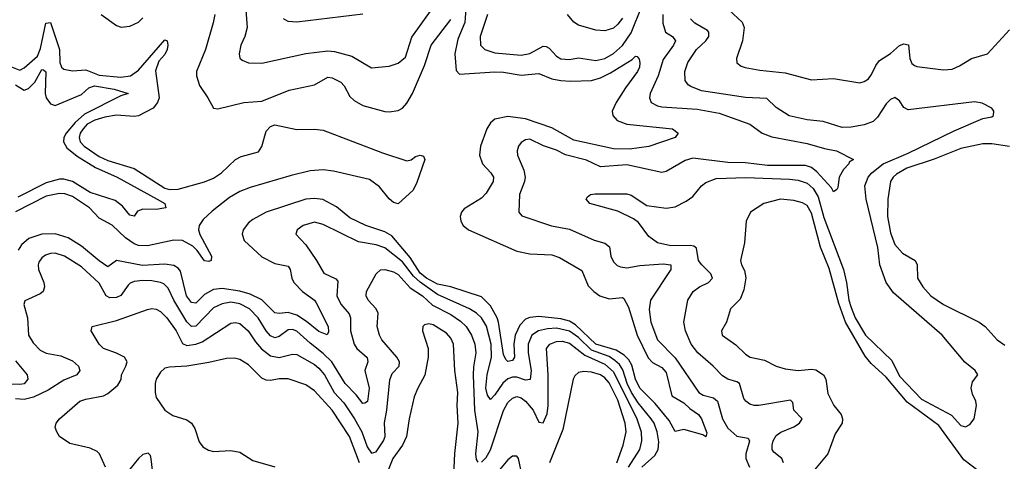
# Model space of a CAD drawing. Header units: inches. Extents: x 1694797 to 1849917, y 907313 to 1017959.
# Tile 249 of 256: x 1774529 to 1779007, y 965037 to 967046. Entities that reach past the tile are written whole.
import ezdxf

# ---------------------------------------------------------------- set-up
doc = ezdxf.new("R2010")
doc.units = ezdxf.units.IN
doc.header["$MEASUREMENT"] = 0
doc.layers.add('B7976', color=7, linetype='Continuous')

msp = doc.modelspace()

# ---------------------------------------------------------------- linework, layer by layer
at = {"layer": 'B7976', "color": 5}
for points, elevation in [([(1775553.1, 967150), (1775563.9, 967010), (1775553, 966970), (1775535.3, 966930), (1775527.3, 966890), (1775531.1, 966871.1), (1775541.2, 966861.2), (1775570, 966849.3), (1775630, 966847.9), (1775830, 966892.4), (1775930, 966904.3), (1775961.3, 966901.3), (1776040.5, 966880.5), (1776130, 966826.3), (1776210, 966834), (1776250, 966847.6), (1776284.4, 966875.6), (1776313.4, 966966.6), (1776404.6, 967095.4)], 740), ([(1776557.6, 967097.6), (1776553, 967033), (1776522.3, 966957.7), (1776508.5, 966890), (1776514.5, 966814.5), (1776530, 966797.5), (1776690, 966809.5), (1776730, 966808), (1776810, 966794), (1776890, 966801.5), (1776950, 966777.7), (1776990, 966770.1), (1777033.8, 966766.2), (1777130, 966768.8), (1777170, 966780.8), (1777215.9, 966804.1), (1777314.8, 966865.2), (1777330, 966880.3), (1777338, 966878), (1777346.6, 966866.6), (1777349.2, 966849.2), (1777347.8, 966830), (1777339.4, 966810), (1777283.8, 966736.2), (1777242.4, 966670), (1777223.5, 966630), (1777226.2, 966610), (1777246.9, 966586.9), (1777290.1, 966570.1), (1777498.8, 966550), (1777523.8, 966530), (1777510.5, 966510), (1777390, 966469.3), (1777302.7, 966457.3), (1777230, 966459.2), (1777050, 966498.1), (1776950, 966554.4), (1776830, 966595.3), (1776750, 966605.4), (1776690, 966593.8), (1776670, 966576.2), (1776654.4, 966550), (1776625.6, 966470), (1776620.7, 966430), (1776633.6, 966390), (1776671.6, 966350), (1776684.2, 966330), (1776682.3, 966310), (1776650, 966256.8), (1776630, 966234), (1776550, 966185.8), (1776538.7, 966170), (1776532.3, 966150), (1776535, 966130), (1776546.7, 966110), (1776570.2, 966090), (1776790, 965993.5), (1776850, 965981.4), (1776950, 965976.2), (1776984.4, 965964.4), (1777085.5, 965905.5), (1777115.2, 965835.2), (1777139.8, 965810), (1777168.3, 965790), (1777210, 965775.6), (1777270, 965782.5), (1777277, 965777), (1777297.7, 965737.7), (1777337.6, 965610), (1777388.1, 965508.1), (1777406.8, 965486.8), (1777450, 965463.6), (1777470, 965440.2), (1777494.6, 965334.6), (1777550, 965303.2), (1777576.7, 965276.7), (1777616.4, 965250), (1777630.4, 965230), (1777654, 965166), (1777650, 965148.7), (1777636.4, 965156.4), (1777550, 965180.9), (1777510, 965172), (1777482.5, 965222.5), (1777419.6, 965299.6), (1777350, 965368.7), (1777330, 965411.1), (1777313.4, 965473.4), (1777298.8, 965498.8), (1777278.9, 965518.9), (1777242.4, 965542.4), (1777150, 965569.7), (1777057.5, 965657.5), (1777030, 965674.8), (1776990, 965685), (1776890, 965695.6), (1776850, 965691.5), (1776830, 965682.9), (1776803.9, 965656.1), (1776782.6, 965610), (1776775.9, 965570), (1776779.6, 965510), (1776770, 965495.4), (1776750, 965490.6), (1776740.3, 965500.3), (1776730, 965522.4), (1776707.3, 965670), (1776700.7, 965690), (1776670, 965743.7), (1776630, 965785.5), (1776490.6, 965830.6), (1776430, 965843.1), (1776379.3, 965870), (1776350, 965892.5), (1776304.6, 965964.6), (1776222.2, 966062.3), (1776190, 966080.6), (1776103.8, 966110), (1776030, 966144), (1775970, 966195), (1775907.2, 966227.2), (1775870, 966233.1), (1775830, 966228.7), (1775650, 966170.3), (1775590, 966137.1), (1775570, 966121.2), (1775545.1, 966090), (1775540.8, 966070), (1775550, 966042), (1775630, 965967.4), (1775690, 965937.2), (1775750, 965924.7), (1775759.8, 965910), (1775766.9, 965870), (1775776.8, 965850), (1775815, 965810), (1775869.4, 965770), (1775877.5, 965757.5), (1775932.5, 965650), (1775934.3, 965625.7), (1775928, 965612), (1775890, 965627.1), (1775833.3, 965673.3), (1775790, 965701.4), (1775750, 965713.4), (1775710, 965709), (1775690, 965712.7), (1775630, 965771), (1775576.8, 965796.8), (1775530.7, 965810.7), (1775450, 965822.4), (1775410, 965818.7), (1775370, 965794.9), (1775330, 965756.9), (1775310, 965758.5), (1775288.4, 965790), (1775261.3, 965901.3), (1775250, 965916.2), (1775230, 965926.9), (1775190, 965933.1), (1775087.5, 965927.5), (1774970.1, 965949.9), (1774930, 965922), (1774890, 965949.5), (1774810, 966016), (1774750, 966053.6), (1774690, 966072.1), (1774630, 966070.4), (1774570.2, 966050), (1774537.8, 966022.2), (1774522.1, 965997.9)], 720), ([(1776090, 967070.9), (1775790, 967035), (1775750, 967037.4), (1775728.8, 967050)], 760), ([(1776656.6, 967070), (1776624.1, 966970), (1776625.4, 966930), (1776645.3, 966910), (1776690, 966895.3), (1776810, 966885.4), (1776850, 966892.8), (1776910, 966925), (1776923.9, 966923.9), (1776937, 966917), (1776970, 966879.7), (1776990, 966867.5), (1777030, 966865.1), (1777070, 966872.5), (1777150, 966860.9), (1777190, 966869.6), (1777230, 966892), (1777271, 966929), (1777310, 966986.6), (1777359.8, 967110)], 740), ([(1777756.5, 967090), (1777815.2, 967035.2), (1777824, 967010), (1777816.9, 966950), (1777788.9, 966870), (1777790.3, 966850.3), (1777810, 966835.3), (1777828.5, 966828.5), (1777896, 966816), (1778010, 966803.7), (1778130, 966771.8), (1778230, 966779.1), (1778350, 966758.5), (1778370, 966764.4), (1778390, 966776.9), (1778403.7, 966796.3), (1778422.3, 966837.7), (1778439.4, 966860.6), (1778490, 966892), (1778530, 966929.2), (1778550, 966936.8), (1778571.4, 966931.4), (1778577.5, 966870), (1778587.2, 966847.2), (1778598, 966838), (1778610, 966832.9), (1778730, 966817.8), (1778770, 966821.2), (1778803.7, 966836.3), (1778858, 966870), (1778930, 966891.4), (1779030, 966999.6)], 780), ([(1774470, 966840.8), (1774530, 966816.9), (1774550, 966827.5), (1774610, 966879.8), (1774624.5, 966915.5), (1774648.8, 967030), (1774670, 967033.5), (1774710.1, 966910), (1774711.5, 966851.5), (1774719.7, 966830), (1774730, 966821.7), (1774770, 966814.1), (1774830, 966818.5), (1774890, 966794.2), (1774990, 966784.7), (1775032.7, 966790), (1775070, 966816.4), (1775190, 966954.5), (1775200.4, 966950), (1775203.7, 966930), (1775199.6, 966910), (1775190, 966888.4), (1775162.8, 966857.2), (1775147.3, 966812.7), (1775163.8, 966690), (1775156.7, 966670), (1775135.9, 966644.1), (1775070, 966608.5), (1775050, 966605.1), (1774970, 966611.4), (1774917, 966603), (1774870.8, 966589.2), (1774836.3, 966570), (1774817.3, 966550), (1774804.2, 966530), (1774799.5, 966510), (1774804.8, 966490), (1774822.4, 966470), (1774890, 966423.4), (1774930, 966405.8), (1775050, 966369.6), (1775190, 966280.2), (1775210, 966273.8), (1775250, 966275.2), (1775370, 966308.9), (1775410, 966324.4), (1775447.2, 966350), (1775510.3, 966409.7), (1775537.1, 966422.9), (1775614.8, 966445.2), (1775630.7, 966469.3), (1775650, 966538.9), (1775670, 966560.5), (1775690, 966567.4), (1775790, 966546.2), (1775870, 966547.7), (1775910, 966543.4), (1776179.8, 966439.8), (1776290, 966404), (1776310, 966408.9), (1776330, 966423.1), (1776350, 966430.4), (1776365.5, 966425.5), (1776371.1, 966410), (1776335.2, 966304.8), (1776318.9, 966270), (1776250, 966207.8), (1776230, 966213.7), (1776210, 966231.1), (1776165.4, 966285.4), (1776119.4, 966319.4), (1775956.8, 966356.8), (1775910, 966362.6), (1775850, 966358.7), (1775763.3, 966336.7), (1775577.1, 966282.9), (1775530, 966263.8), (1775483.6, 966236.4), (1775405.1, 966174.9), (1775363.1, 966136.9), (1775345.1, 966110), (1775342.8, 966090), (1775348.7, 966068.7), (1775401.1, 965970), (1775399.7, 965950), (1775390, 965945.7), (1775370, 965949.4), (1775336.4, 965996.4), (1775316.3, 966016.3), (1775270, 966041.6), (1775230, 966043.6), (1775110, 966017.4), (1775070, 966019.3), (1775050, 966026.5), (1775010, 966054), (1774950, 966110.7), (1774890, 966143.4), (1774846.6, 966190), (1774770, 966241), (1774733.9, 966253.9), (1774710, 966255.4), (1774650, 966242.4), (1774510, 966171.1)], 680), ([(1774900.2, 967070), (1774970, 967019.3), (1774991.5, 967011.5), (1775030, 967016.2), (1775070, 967034.7), (1775090, 967055)], 720), ([(1775416.1, 967070), (1775408.9, 967031.1), (1775375, 966910), (1775333.5, 966810), (1775332.7, 966790), (1775346.3, 966746.3), (1775384.9, 966690), (1775410, 966644), (1775430, 966640.4), (1775549, 966669), (1775630, 966675.9), (1775754.9, 966725.1), (1775870, 966750.1), (1775930, 966784.5), (1775950, 966781.3), (1775990, 966762.1), (1776004.5, 966744.5), (1776030, 966696.5), (1776050, 966679), (1776090, 966656.3), (1776190, 966628.7), (1776210, 966626.6), (1776250, 966632.5), (1776270, 966643.2), (1776290, 966666), (1776315.6, 966710), (1776370, 966837.1), (1776400.8, 966930), (1776490, 967047.3)], 720), ([(1777454, 967070), (1777453.8, 967030), (1777465.8, 966990), (1777498.3, 966970), (1777512.3, 966950), (1777502.9, 966930), (1777455.4, 966864.6), (1777433.7, 966790), (1777396.8, 966710), (1777394.2, 966690), (1777401.7, 966670), (1777430, 966654.8), (1777450, 966649.6), (1777610, 966638.9), (1777710, 966621.2), (1777850.1, 966570.1), (1777906.3, 966530), (1777950, 966512.4), (1778110, 966482.8), (1778190, 966459.8), (1778244.7, 966450), (1778321, 966410), (1778302.3, 966397.7), (1778300.3, 966390), (1778275.8, 966364.2), (1778256.6, 966330), (1778250, 966282), (1778246.2, 966273.8), (1778230, 966262.7), (1778221.3, 966281.3), (1778154.5, 966354.5), (1778130, 966373.6), (1778102.5, 966382.5), (1777930, 966382.9), (1777830, 966394.1), (1777750, 966396.1), (1777590, 966415.9), (1777555.1, 966404.9), (1777470, 966354.6), (1777449.3, 966350.7), (1777290, 966385.4), (1777170, 966376.2), (1777106.9, 966406.9), (1777011.5, 966431.5), (1776970, 966452), (1776911.7, 966471.6), (1776850, 966502.7), (1776830, 966499.8), (1776810, 966487.6), (1776797.4, 966470), (1776791.8, 966450), (1776793.1, 966430), (1776821.6, 966361.6), (1776827.9, 966330), (1776825.7, 966310), (1776802.9, 966250), (1776798.9, 966170), (1776813.2, 966153.2), (1776947.7, 966107.7), (1777030, 966092.8), (1777142.2, 966042.2), (1777190, 966029.3), (1777211.8, 966011.8), (1777218.3, 965970), (1777230, 965943.7), (1777247.1, 965927.1), (1777260.9, 965920.9), (1777290, 965917.3), (1777350, 965927.3), (1777455.5, 965935.5), (1777490.3, 965930), (1777491.3, 965910), (1777398, 965770), (1777392.6, 965727.4), (1777399.8, 965670), (1777430, 965589.3), (1777510, 965506.8), (1777618.4, 965350), (1777637.2, 965337.2), (1777684.8, 965324.8), (1777702.1, 965310), (1777725.9, 965230), (1777750, 965187.2), (1777790, 965151.2), (1777842.6, 965142.6), (1777848, 965128), (1777830.9, 965070), (1777831, 965050), (1777848.4, 965010)], 740), ([(1777270, 967053.7), (1777250, 967025.4), (1777230, 967007.9), (1777190, 966994.8), (1777150, 966998.2), (1777070, 967020.8), (1777050, 967035.3), (1777021.1, 967070)], 760), ([(1778002.2, 965030), (1777995.3, 965050), (1777958.9, 965078.9), (1777951.9, 965090), (1777950.9, 965110), (1777956.1, 965130), (1777970, 965154.4), (1777991.1, 965168.9), (1778050, 965193.7), (1778075, 965210), (1778087.8, 965230), (1778050.1, 965270), (1778044.9, 965304.9), (1778035.2, 965315.2), (1777890, 965291.3), (1777870, 965290.2), (1777850, 965296.2), (1777831.6, 965310), (1777823.1, 965323.1), (1777803.5, 965390), (1777790, 965398.9), (1777750, 965410.1), (1777725.2, 965425.2), (1777682.6, 965470), (1777614, 965530), (1777583, 965570), (1777556.8, 965630), (1777549.2, 965670), (1777567.8, 965770), (1777592.4, 965810), (1777620.3, 965830), (1777662.6, 965850), (1777679.3, 965870), (1777672.9, 965890), (1777630.9, 965930), (1777616.6, 965950), (1777606.8, 966006.8), (1777595, 966015), (1777578.4, 966018.4), (1777490, 966017), (1777430.5, 966030), (1777390, 966059.5), (1777343, 966123), (1777320.5, 966140.5), (1777250, 966174.6), (1777122, 966210), (1777106, 966230), (1777110, 966239), (1777124.7, 966250), (1777146.5, 966253.5), (1777290, 966254.2), (1777310, 966248.2), (1777381.2, 966201.2), (1777470, 966187.9), (1777510, 966195), (1777560.1, 966219.9), (1777590, 966241.4), (1777630.6, 966289.4), (1777650, 966305.5), (1777696.9, 966323.1), (1777831.4, 966328.6), (1778030, 966321.1), (1778070, 966316.2), (1778110, 966302.2), (1778138.2, 966278.2), (1778160.8, 966240.8), (1778186.5, 966146.5), (1778275.8, 965910), (1778289.5, 965850), (1778299.9, 965770), (1778310, 965736.7), (1778328.8, 965688.8), (1778376.3, 965610), (1778496, 965496), (1778530, 965424), (1778630, 965319.9), (1778766.2, 965246.2), (1778810, 965199.3), (1778830, 965194), (1778850, 965204), (1778870.5, 965230), (1778880.5, 965290), (1778878, 965310), (1778862.6, 965342.6), (1778857.1, 965370), (1778862.4, 965397.6), (1778886, 965430), (1778874.8, 965450), (1778827.3, 965487.3), (1778724.9, 965610), (1778503.2, 965803.2), (1778469.7, 965849.7), (1778440.9, 965930), (1778432.5, 966010), (1778378.2, 966230), (1778373, 966290), (1778387.8, 966330), (1778405.1, 966350), (1778456.4, 966390), (1778570, 966438.8), (1778779.5, 966540.6), (1778910, 966595.8), (1778950, 966604.7), (1778958.5, 966610), (1778960.2, 966630), (1778950, 966644.2), (1778906.5, 966666.5), (1778871.6, 966671.6), (1778570, 966636.6), (1778550, 966645.8), (1778530, 966676.9), (1778510, 966692.2), (1778490, 966683.5), (1778470, 966662.5), (1778430, 966602.6), (1778410, 966582.4), (1778370, 966567.2), (1778310, 966557.1), (1778270, 966555.7), (1778183, 966583), (1778110, 966591.1), (1778028.1, 966608.1), (1777970, 966646.4), (1777927.6, 966687.6), (1777830, 966691.8), (1777630, 966722.5), (1777582.2, 966742.2), (1777570.1, 966750.1), (1777556.3, 966770), (1777554.3, 966810), (1777568.3, 966851.7), (1777607.8, 966910), (1777650.4, 966949.6), (1777663.5, 966970), (1777663.2, 966990), (1777657.1, 966997.1), (1777600.2, 967030), (1777579.7, 967050)], 760), ([(1774510, 966750.4), (1774550, 966724.8), (1774570, 966732.8), (1774598.7, 966761.3), (1774630, 966819.2), (1774638.2, 966818.2), (1774648.3, 966808.3), (1774645.1, 966710), (1774649.1, 966690), (1774670, 966663.6), (1774690, 966656.1), (1774810, 966705.7), (1774843.3, 966736.7), (1774870, 966744.6), (1774959.1, 966730), (1775022, 966710), (1774990, 966699.8), (1774823.5, 966616.5), (1774781.9, 966578.1), (1774740.4, 966530), (1774730.4, 966510), (1774728.8, 966490), (1774743.1, 966463.1), (1774790, 966425.7), (1774874.2, 966374.2), (1774972.1, 966330), (1775155, 966230), (1775188.8, 966210), (1775194, 966190), (1775150, 966181.7), (1775090, 966184.4), (1775065.7, 966174.3), (1775050, 966152.7), (1775030, 966156.2), (1774997.1, 966197.1), (1774963.8, 966223.8), (1774850, 966259.9), (1774770, 966310.3), (1774730, 966320.8), (1774710, 966320.8), (1774650, 966303.9), (1774520.8, 966239.2)], 660), ([(1779030, 966469.8), (1778950, 966481.5), (1778910, 966481.6), (1778810, 966459.5), (1778688.2, 966411.8), (1778564.4, 966370), (1778516.4, 966343.6), (1778501.9, 966330), (1778490.1, 966310), (1778476.9, 966230), (1778475.7, 966150), (1778490, 966076.4), (1778510, 966023.2), (1778543.5, 965983.5), (1778601.5, 965950), (1778610.2, 965930), (1778611.8, 965870), (1778636.6, 965830), (1778672.9, 965790), (1778730, 965749.5), (1778892.3, 965670), (1778919.7, 965650), (1778974.7, 965590), (1779010, 965565)], 780), ([(1778893.3, 964990), (1778822.6, 965042.6), (1778710, 965198.8), (1778565.1, 965305.1), (1778470, 965419.2), (1778402, 965482), (1778374.8, 965514.8), (1778284.5, 965670), (1778254.3, 965754.3), (1778210, 965914), (1778170.5, 966010.5), (1778130, 966166.4), (1778110, 966200.2), (1778090, 966212.5), (1778050, 966223.4), (1777990, 966228.9), (1777913.4, 966210), (1777852.7, 966170), (1777833.4, 966130), (1777825.5, 966030), (1777807.6, 965950), (1777811.7, 965930), (1777824.9, 965904.9), (1777831.7, 965871.7), (1777823.1, 965816.9), (1777805.3, 965774.7), (1777761.5, 965730), (1777743.2, 965670), (1777720.3, 965630), (1777724, 965610), (1777786.3, 965566.3), (1777830, 965524.4), (1777850.9, 965510.9), (1777916.1, 965496.1), (1777970, 965470.2), (1778010, 965457.2), (1778070, 965449.3), (1778130, 965456.2), (1778150, 965453.3), (1778185, 965430), (1778195.8, 965410), (1778204.6, 965344.6), (1778232.1, 965290), (1778264.6, 965250), (1778271.5, 965230), (1778269.5, 965210.6), (1778238.5, 965161.5), (1778204.1, 965070), (1778121.8, 964970)], 780), ([(1777358.3, 965010), (1777417.5, 965062.5), (1777432.9, 965090), (1777435.3, 965124.8), (1777428.3, 965170), (1777414, 965210), (1777401.1, 965230), (1777342.7, 965302.7), (1777311.3, 965350), (1777291.8, 965390), (1777272.1, 965452.1), (1777256.4, 965476.4), (1777236, 965496), (1777210, 965513), (1777130, 965541.7), (1777070, 965600.1), (1777030, 965628.5), (1776970, 965641.7), (1776930, 965639.9), (1776889.2, 965630.8), (1776858.3, 965610), (1776841.7, 965570), (1776842.2, 965530), (1776854.7, 965450), (1776850.5, 965409.5), (1776830, 965406.1), (1776790, 965419.9), (1776770, 965419.9), (1776750, 965412.1), (1776727.1, 965392.9), (1776690, 965338.6), (1776670, 965317.6), (1776657.1, 965337.1), (1776649, 965370), (1776655.7, 965430), (1776674.9, 965510), (1776673.4, 965570), (1776652, 965652), (1776628.8, 965690), (1776607.2, 965710), (1776574.5, 965730), (1776430, 965795.9), (1776350, 965852.3), (1776319.7, 965879.7), (1776270, 965944.6), (1776190, 966008.2), (1776150, 966021.8), (1776070, 966035), (1775910, 966114.5), (1775870, 966124.6), (1775818, 966110), (1775790.5, 966090), (1775784.4, 966070), (1775830, 966021.3), (1775879.2, 965950), (1775912.4, 965892.4), (1775966.9, 965866.9), (1775975.7, 965855.7), (1775971.3, 965790), (1775990, 965751.1), (1776028.1, 965708.1), (1776033.9, 965690), (1776033.8, 965630), (1776050.1, 965570), (1776062.1, 965550), (1776108.8, 965508.8), (1776111.9, 965490), (1776099.6, 965450), (1776118.2, 965370), (1776111.1, 965308.9), (1776098.9, 965301.1), (1776090, 965299.8), (1776059.4, 965339.4), (1776010, 965391), (1775948.4, 965490), (1775910, 965527.6), (1775850, 965574.2), (1775790, 965628.6), (1775770, 965636.3), (1775750, 965635.3), (1775710, 965604.3), (1775690, 965598.9), (1775670, 965607.5), (1775649.7, 965629.7), (1775614.4, 965690), (1775573.7, 965730), (1775530, 965753.5), (1775490, 965760.4), (1775450, 965753.5), (1775410, 965734.6), (1775330, 965651.6), (1775310, 965649.4), (1775290, 965671.6), (1775231, 965770), (1775204.6, 965824.6), (1775184.1, 965844.1), (1775170, 965850.9), (1775130, 965858.1), (1775090, 965859.4), (1775050, 965854.7), (1775032.3, 965847.7), (1775022.1, 965837.9), (1774989.4, 965790.6), (1774970, 965781.6), (1774940, 965780), (1774922.6, 965790), (1774890, 965846.9), (1774810, 965921.1), (1774733.1, 965970), (1774690, 965983.2), (1774670, 965982.8), (1774646, 965974), (1774630, 965962), (1774616.7, 965943.3), (1774612.8, 965930), (1774615.5, 965910), (1774638.5, 965850), (1774641.6, 965830), (1774635.9, 965810), (1774621.9, 965798.1), (1774552.6, 965767.4), (1774548, 965750), (1774564.1, 965690), (1774570.1, 965610.1), (1774590, 965575.2), (1774622, 965542), (1774649.1, 965529.1), (1774716.8, 965516.8), (1774770, 965494.4), (1774796, 965470), (1774803.2, 965450), (1774789, 965430), (1774730, 965405.1), (1774659.1, 965360.9), (1774591.7, 965328.3), (1774550, 965318.4), (1774510, 965320.4)], 740), ([(1774919.5, 965010), (1774892.7, 965070), (1774880.9, 965080.9), (1774850, 965095.8), (1774757, 965117), (1774710.8, 965150), (1774698.8, 965170), (1774690.8, 965190), (1774694.8, 965210), (1774710.7, 965230), (1774802.4, 965310), (1774830, 965319.4), (1774910, 965334.4), (1774930, 965344.9), (1774976.2, 965383.8), (1774991.2, 965408.8), (1774992, 965430), (1775011.8, 965470), (1775017.7, 965490), (1775005.8, 965510), (1774970, 965528.3), (1774910.3, 965550), (1774890, 965569), (1774854.9, 965630), (1774858.8, 965650), (1774970, 965677), (1775110, 965727.7), (1775130, 965731.3), (1775150, 965728.4), (1775170, 965717.7), (1775198.1, 965690), (1775240.8, 965630), (1775270, 965572.9), (1775290, 965563.1), (1775330.4, 965569.6), (1775359.3, 965580.7), (1775490, 965665.6), (1775510, 965668.6), (1775530, 965663.2), (1775568.6, 965630), (1775601, 965581), (1775628.9, 965548.9), (1775670, 965517.2), (1775710, 965508.7), (1775770, 965523.8), (1775790, 965521.9), (1775870, 965477), (1775890, 965460.9), (1775915.2, 965430), (1775958.9, 965350), (1776002.7, 965302.7), (1776052.3, 965230), (1776086, 965170), (1776110, 965103.1), (1776130, 965074.4), (1776150, 965079.8), (1776184.2, 965130), (1776192.1, 965150), (1776188.5, 965211.5), (1776199.4, 965270), (1776212.5, 965407.5), (1776223.8, 965436.2), (1776254.4, 965470), (1776257.2, 965490), (1776245, 965510), (1776176.3, 965590), (1776165.1, 965610), (1776155.5, 965650), (1776159.2, 965710), (1776150.8, 965730), (1776113.6, 965770), (1776104.4, 965790), (1776106.3, 965810), (1776150, 965889.6), (1776170, 965908.5), (1776190.2, 965909.8), (1776230, 965899.3), (1776250, 965887.3), (1776305.6, 965825.6), (1776360.7, 965790), (1776407.1, 965747.1), (1776490, 965704.6), (1776534.6, 965674.6), (1776559.2, 965650), (1776584.6, 965610), (1776599, 965570), (1776604.1, 965530), (1776593.1, 965466.9), (1776591.3, 965428.7), (1776597.5, 965270), (1776613.2, 965170), (1776602, 965070), (1776604.7, 965044.7), (1776612.1, 965032.1)], 760), ([(1776499.9, 964910), (1776507.9, 965072.1), (1776524.1, 965210), (1776519.2, 965290), (1776521.7, 965350), (1776507.7, 965450), (1776501.9, 965570), (1776490, 965597.2), (1776470, 965619.4), (1776410, 965657), (1776390, 965662.3), (1776370, 965657.4), (1776362.6, 965650), (1776361.3, 965630), (1776387, 965550), (1776386.8, 965510), (1776371.7, 965428.3), (1776339.4, 965370), (1776323.9, 965330), (1776300.8, 965230), (1776288.6, 965150), (1776269.7, 965110.3), (1776225.8, 965050), (1776190, 964957.7)], 780), ([(1776630, 965033), (1776650, 965054.7), (1776670, 965089.1), (1776730, 965267.1), (1776750, 965303.7), (1776770, 965324.5), (1776790, 965331.4), (1776810, 965325.3), (1776830, 965310.9), (1776864, 965270), (1776890, 965214.3), (1776910, 965211), (1776927.5, 965252.5), (1776932.3, 965290), (1776932.1, 965430), (1776925.5, 965550), (1776940.2, 965570), (1776970, 965581.9), (1776996.5, 965583.5), (1777030, 965574.4), (1777100, 965520), (1777190, 965477.9), (1777230, 965444.3), (1777336.6, 965230), (1777356, 965170), (1777357.7, 965130), (1777347.3, 965090), (1777296.8, 965010)], 760), ([(1776074.4, 965030), (1776029.2, 965150), (1775950, 965269.9), (1775870, 965356.7), (1775830, 965384.7), (1775750, 965411.9), (1775710, 965412.6), (1775670, 965405), (1775650, 965405.9), (1775630, 965415.2), (1775570, 965475.4), (1775530, 965499.3), (1775506.3, 965506.3), (1775470, 965505), (1775390, 965486.1), (1775290, 965469.8), (1775210, 965465.7), (1775190, 965459.7), (1775170, 965441.6), (1775150.3, 965410), (1775146, 965390), (1775145.2, 965350), (1775150, 965327.7), (1775189.1, 965269.1), (1775225.8, 965245.8), (1775290, 965224.7), (1775310.8, 965210.8), (1775326.2, 965186.2), (1775345.2, 965125.2), (1775362.6, 965102.6), (1775387.5, 965087.5), (1775410, 965082), (1775490, 965086.4), (1775530, 965078.4), (1775590, 965039.8), (1775690, 965012)], 780), ([(1774510, 965494), (1774562.6, 965430), (1774566.9, 965410), (1774550, 965389.9), (1774530, 965385.4), (1774492.2, 965387.8)], 720), ([(1777245.7, 965030), (1777273.6, 965110), (1777286.8, 965170), (1777282.4, 965210), (1777250, 965315.3), (1777210, 965393.2), (1777190, 965416.2), (1777170, 965429.5), (1777130, 965441.7), (1777094.3, 965445.7), (1777070, 965440.8), (1777054.3, 965425.7), (1777047.1, 965410), (1776999.2, 965180.8), (1776938.8, 965030)], 780), ([(1775136.3, 964970), (1775127.8, 965047.8), (1775123.6, 965063.6), (1775113.6, 965073.6), (1775090, 965067.2), (1775069.9, 965050.1), (1775030, 965001.1)], 760), ([(1776813.7, 964970), (1776797.2, 965050), (1776790, 965060.5), (1776770, 965059.7), (1776750, 965043.5), (1776650, 964925.4)], 780)]:
    msp.add_lwpolyline(points, dxfattribs=dict(at, elevation=elevation))

doc.saveas('drawing.dxf')
